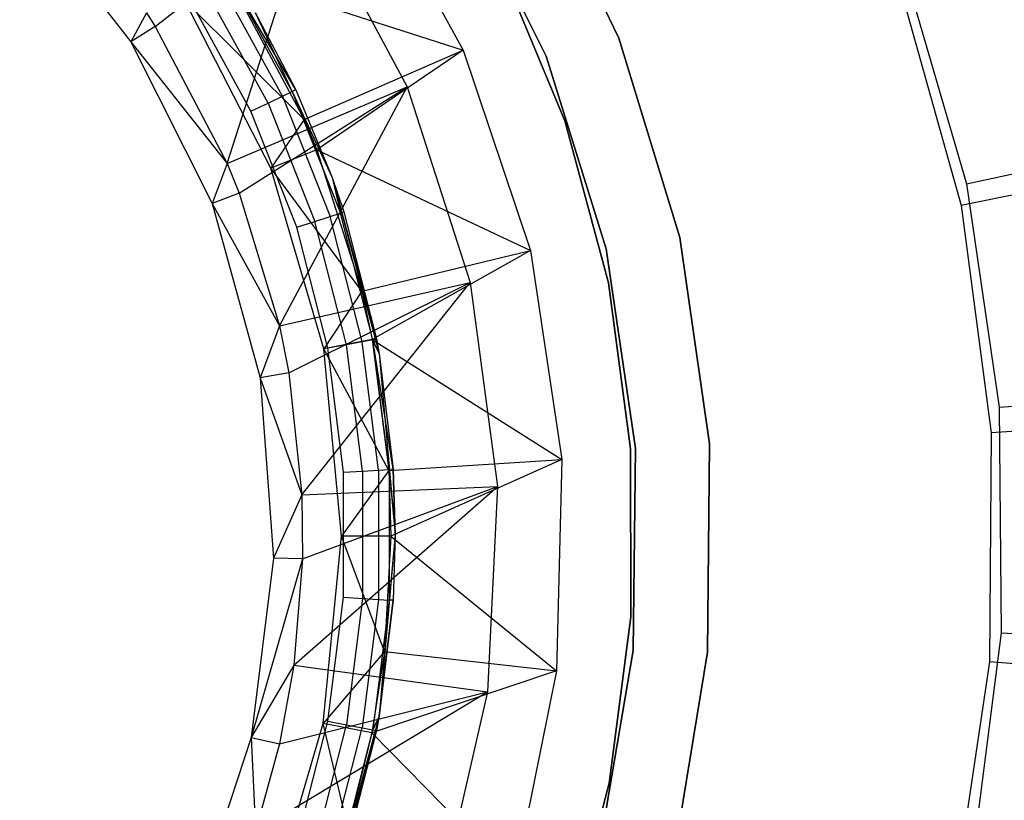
# Model space of a CAD drawing. Extents: x -102 to 101, y -101 to 102.
# Tile 186 of 256: x 13 to 33, y -5 to 10. Entities that reach past the tile are written whole.
import ezdxf

# ---------------------------------------------------------------- set-up
doc = ezdxf.new("R2010")
doc.units = 0
doc.header["$LTSCALE"] = 25.4
doc.layers.get('0').update_dxf_attribs({"linetype": 'CONTINUOUS'})

# ---------------------------------------------------------------- blocks, each defined once
blk = doc.blocks.new('NL2500012268_STL')
at = {"color": 0}
for p, q in [((128.249, 10.032, 1717), (126.416, 13.822, 1717)), ((126.416, 13.822, 1641), (128.249, 10.032, 1641)), ((128.249, 10.032, 1717), (126.416, 13.822, 1717)), ((126.416, 13.822, 1641), (128.249, 10.032, 1641)), ((123.061, 13.54, 329), (125.103, 9.789, 329)), ((123.061, 13.54, 329), (125.103, 9.789, 329)), ((124.968, 13.326, 1717), (126.779, 9.669, 1717)), ((126.779, 9.669, 1641), (124.968, 13.326, 1641)), ((126.779, 9.669, 1641), (124.968, 13.326, 1641)), ((124.968, 13.326, 1717), (126.779, 9.669, 1717)), ((116.148, 12.837, 333.5), (118.394, 9.956, 333.5)), ((116.148, 12.837, 333.5), (118.394, 9.956, 333.5)), ((118.888, 10.269, 331.452), (122.017, 12.709, 327.5)), ((118.888, 10.269, 331.452), (122.017, 12.709, 327.5)), ((120.338, 7.502, 331.452), (122.017, 12.709, 327.5)), ((120.338, 7.502, 331.452), (122.017, 12.709, 327.5)), ((122.017, 12.709, 327.5), (123.976, 9.046, 327.5)), ((122.017, 12.709, 327.5), (123.976, 9.046, 327.5)), ((127.157, 8.361, 1644), (125.856, 11.489, 1644)), ((125.856, 11.489, 1643), (127.157, 8.361, 1643)), ((127.157, 8.361, 1644), (125.856, 11.489, 1644)), ((125.856, 11.489, 1643), (127.157, 8.361, 1643)), ((134.002, 11.461, 329), (135.271, 7.085, 329)), ((134.002, 11.461, 329), (135.271, 7.085, 329)), ((121.458, 8.859, 323.374), (120.199, 11.149, 323.374)), ((121.458, 8.859, 323.374), (120.199, 11.149, 323.374)), ((120.326, 11.326, 332.5), (125.103, 9.789, 329)), ((120.326, 11.326, 332.5), (125.103, 9.789, 329)), ((120.326, 11.326, 332.5), (121.895, 8.39, 332.5)), ((120.326, 11.326, 332.5), (121.895, 8.39, 332.5)), ((121.654, 8.952, 323.05), (120.382, 11.265, 323.05)), ((121.723, 8.984, 322.667), (120.382, 11.265, 323.05)), ((121.654, 8.952, 323.05), (120.382, 11.265, 323.05)), ((121.723, 8.984, 322.667), (120.382, 11.265, 323.05)), ((121.164, 8.721, 323.591), (119.925, 10.975, 323.591)), ((121.164, 8.721, 323.591), (119.925, 10.975, 323.591)), ((133.919, 11.109, 327.5), (135.162, 6.649, 327.5)), ((133.919, 11.109, 327.5), (135.162, 6.649, 327.5)), ((121.223, 7.405, 336), (119.484, 10.786, 336)), ((121.895, 8.39, 332.5), (119.484, 10.786, 336)), ((121.223, 7.405, 336), (119.484, 10.786, 336)), ((121.895, 8.39, 332.5), (119.484, 10.786, 336)), ((120.818, 8.558, 323.667), (119.602, 10.77, 323.667)), ((120.818, 8.558, 323.667), (119.602, 10.77, 323.667)), ((120.904, 10.55, 314.167), (122.458, 7.217, 314.167)), ((120.904, 10.55, 314.167), (121.723, 8.984, 322.667)), ((120.904, 10.55, 314.167), (122.458, 7.217, 314.167)), ((120.904, 10.55, 322.667), (121.723, 8.984, 322.667)), ((120.904, 10.55, 314.167), (121.723, 8.984, 322.667)), ((120.904, 10.55, 322.667), (121.723, 8.984, 322.667)), ((118.713, 10.54, 331.452), (118.394, 9.956, 333.5)), ((118.713, 10.54, 331.452), (118.394, 9.956, 333.5)), ((118.713, 10.54, 331.452), (118.888, 10.269, 331.452)), ((118.713, 10.54, 331.452), (118.888, 10.269, 331.452)), ((118.888, 10.269, 331.452), (118.394, 9.956, 333.5)), ((118.888, 10.269, 331.452), (118.394, 9.956, 333.5)), ((118.888, 10.269, 331.452), (120.338, 7.502, 331.452)), ((118.888, 10.269, 331.452), (120.338, 7.502, 331.452)), ((118.394, 9.956, 333.5), (120.035, 6.692, 333.5)), ((118.394, 9.956, 333.5), (120.338, 7.502, 331.452)), ((118.394, 9.956, 333.5), (120.035, 6.692, 333.5)), ((118.394, 9.956, 333.5), (120.338, 7.502, 331.452)), ((129.481, 6.006, 1717), (128.249, 10.032, 1717)), ((128.249, 10.032, 1641), (129.481, 6.006, 1641)), ((128.249, 10.032, 1717), (128.249, 10.032, 1641)), ((129.481, 6.006, 1717), (128.249, 10.032, 1717)), ((128.249, 10.032, 1641), (129.481, 6.006, 1641)), ((128.249, 10.032, 1717), (128.249, 10.032, 1641)), ((121.895, 8.39, 332.5), (125.103, 9.789, 329)), ((121.895, 8.39, 332.5), (125.103, 9.789, 329)), ((125.103, 9.789, 329), (122.151, 7.775, 332.5)), ((125.103, 9.789, 329), (122.151, 7.775, 332.5)), ((125.103, 9.789, 329), (126.463, 5.741, 329)), ((125.103, 9.789, 329), (126.463, 5.741, 329)), ((126.779, 9.669, 1717), (127.995, 5.775, 1717)), ((127.995, 5.775, 1641), (126.779, 9.669, 1641)), ((126.779, 9.669, 1641), (126.779, 9.669, 1717)), ((126.779, 9.669, 1641), (126.779, 9.669, 1717)), ((127.995, 5.775, 1641), (126.779, 9.669, 1641)), ((126.779, 9.669, 1717), (127.995, 5.775, 1717)), ((120.338, 7.502, 331.452), (123.976, 9.046, 327.5)), ((120.338, 7.502, 331.452), (123.976, 9.046, 327.5)), ((120.581, 6.902, 331.452), (123.976, 9.046, 327.5)), ((120.581, 6.902, 331.452), (123.976, 9.046, 327.5)), ((121.395, 4.222, 331.452), (123.976, 9.046, 327.5)), ((121.395, 4.222, 331.452), (123.976, 9.046, 327.5)), ((121.458, 8.859, 323.374), (121.654, 8.952, 323.05)), ((121.458, 8.859, 323.374), (121.654, 8.952, 323.05)), ((121.723, 8.984, 322.667), (121.654, 8.952, 323.05)), ((121.723, 8.984, 322.667), (121.654, 8.952, 323.05)), ((121.654, 8.952, 323.05), (122.458, 7.217, 322.667)), ((121.654, 8.952, 323.05), (122.458, 7.217, 322.667)), ((121.654, 8.952, 323.05), (122.626, 6.497, 323.05)), ((121.654, 8.952, 323.05), (122.626, 6.497, 323.05)), ((121.723, 8.984, 322.667), (122.458, 7.217, 314.167)), ((121.723, 8.984, 322.667), (122.458, 7.217, 314.167)), ((121.723, 8.984, 322.667), (122.458, 7.217, 322.667)), ((121.723, 8.984, 322.667), (122.458, 7.217, 322.667)), ((123.976, 9.046, 327.5), (125.25, 5.092, 327.5)), ((123.976, 9.046, 327.5), (125.25, 5.092, 327.5)), ((121.164, 8.721, 323.591), (121.458, 8.859, 323.374)), ((121.164, 8.721, 323.591), (121.458, 8.859, 323.374)), ((121.458, 8.859, 323.374), (122.419, 6.43, 323.374)), ((121.458, 8.859, 323.374), (122.419, 6.43, 323.374)), ((120.818, 8.558, 323.667), (121.164, 8.721, 323.591)), ((120.818, 8.558, 323.667), (121.164, 8.721, 323.591)), ((121.747, 6.211, 323.667), (120.818, 8.558, 323.667)), ((121.747, 6.211, 323.667), (120.818, 8.558, 323.667)), ((121.164, 8.721, 323.591), (122.111, 6.329, 323.591)), ((121.164, 8.721, 323.591), (122.111, 6.329, 323.591)), ((121.895, 8.39, 332.5), (121.223, 7.405, 336)), ((121.895, 8.39, 332.5), (121.223, 7.405, 336)), ((121.895, 8.39, 332.5), (122.151, 7.775, 332.5)), ((121.895, 8.39, 332.5), (122.151, 7.775, 332.5)), ((128.04, 5.09, 1644), (127.157, 8.361, 1644)), ((127.157, 8.361, 1643), (128.04, 5.09, 1643)), ((127.157, 8.361, 1644), (127.157, 8.361, 1643)), ((128.04, 5.09, 1644), (127.157, 8.361, 1644)), ((127.157, 8.361, 1643), (128.04, 5.09, 1643)), ((127.157, 8.361, 1644), (127.157, 8.361, 1643)), ((135.271, 7.085, 329), (141.129, 8.358, 323.005)), ((135.271, 7.085, 329), (141.129, 8.358, 323.005)), ((122.151, 7.775, 332.5), (121.223, 7.405, 336)), ((122.151, 7.775, 332.5), (121.223, 7.405, 336)), ((122.151, 7.775, 332.5), (126.463, 5.741, 329)), ((122.151, 7.775, 332.5), (126.463, 5.741, 329)), ((122.151, 7.775, 332.5), (123.06, 4.92, 332.5)), ((122.151, 7.775, 332.5), (123.06, 4.92, 332.5)), ((140.061, 7.651, 322.5), (135.162, 6.649, 327.5)), ((140.061, 7.651, 322.5), (135.162, 6.649, 327.5)), ((120.338, 7.502, 331.452), (120.035, 6.692, 333.5)), ((120.338, 7.502, 331.452), (120.035, 6.692, 333.5)), ((120.338, 7.502, 331.452), (120.581, 6.902, 331.452)), ((120.338, 7.502, 331.452), (120.581, 6.902, 331.452)), ((122.289, 3.755, 336), (121.223, 7.405, 336)), ((123.06, 4.92, 332.5), (121.223, 7.405, 336)), ((122.289, 3.755, 336), (121.223, 7.405, 336)), ((123.06, 4.92, 332.5), (121.223, 7.405, 336)), ((122.458, 7.217, 314.167), (123.41, 3.664, 314.167)), ((122.458, 7.217, 314.167), (123.41, 3.664, 314.167)), ((122.458, 7.217, 314.167), (123.357, 3.954, 322.667)), ((122.458, 7.217, 314.167), (123.357, 3.954, 322.667)), ((122.458, 7.217, 314.167), (122.698, 6.52, 322.667)), ((122.458, 7.217, 322.667), (122.458, 7.217, 314.167)), ((122.458, 7.217, 322.667), (122.458, 7.217, 314.167)), ((122.458, 7.217, 322.667), (122.698, 6.52, 322.667)), ((122.458, 7.217, 314.167), (122.698, 6.52, 322.667)), ((122.458, 7.217, 322.667), (122.698, 6.52, 322.667)), ((122.458, 7.217, 322.667), (122.626, 6.497, 323.05)), ((122.458, 7.217, 322.667), (122.626, 6.497, 323.05)), ((135.271, 7.085, 329), (135.933, 2.576, 329)), ((135.271, 7.085, 329), (135.933, 2.576, 329)), ((120.581, 6.902, 331.452), (120.035, 6.692, 333.5)), ((120.581, 6.902, 331.452), (120.035, 6.692, 333.5)), ((120.581, 6.902, 331.452), (121.395, 4.222, 331.452)), ((120.581, 6.902, 331.452), (121.395, 4.222, 331.452)), ((120.035, 6.692, 333.5), (121.008, 3.171, 333.5)), ((120.035, 6.692, 333.5), (121.395, 4.222, 331.452)), ((120.035, 6.692, 333.5), (121.008, 3.171, 333.5)), ((120.035, 6.692, 333.5), (121.395, 4.222, 331.452)), ((135.162, 6.649, 327.5), (135.771, 2.059, 327.5)), ((135.162, 6.649, 327.5), (135.771, 2.059, 327.5)), ((122.111, 6.329, 323.591), (122.419, 6.43, 323.374)), ((122.111, 6.329, 323.591), (122.419, 6.43, 323.374)), ((122.419, 6.43, 323.374), (122.626, 6.497, 323.05)), ((122.419, 6.43, 323.374), (122.626, 6.497, 323.05)), ((123.069, 3.899, 323.374), (122.419, 6.43, 323.374)), ((123.069, 3.899, 323.374), (122.419, 6.43, 323.374)), ((122.626, 6.497, 323.05), (122.698, 6.52, 322.667)), ((122.626, 6.497, 323.05), (122.698, 6.52, 322.667)), ((123.282, 3.939, 323.05), (122.626, 6.497, 323.05)), ((123.282, 3.939, 323.05), (122.626, 6.497, 323.05)), ((122.698, 6.52, 322.667), (123.357, 3.954, 322.667)), ((122.698, 6.52, 322.667), (123.357, 3.954, 322.667)), ((121.747, 6.211, 323.667), (122.111, 6.329, 323.591)), ((121.747, 6.211, 323.667), (122.111, 6.329, 323.591)), ((122.375, 3.766, 323.667), (121.747, 6.211, 323.667)), ((122.375, 3.766, 323.667), (121.747, 6.211, 323.667)), ((122.751, 3.838, 323.591), (122.111, 6.329, 323.591)), ((122.751, 3.838, 323.591), (122.111, 6.329, 323.591)), ((130.084, 1.839, 1717), (129.481, 6.006, 1717)), ((129.481, 6.006, 1641), (130.084, 1.839, 1641)), ((129.481, 6.006, 1717), (129.481, 6.006, 1641)), ((130.084, 1.839, 1717), (129.481, 6.006, 1717)), ((129.481, 6.006, 1641), (130.084, 1.839, 1641)), ((129.481, 6.006, 1717), (129.481, 6.006, 1641)), ((127.995, 5.775, 1717), (128.588, 1.739, 1717)), ((128.588, 1.739, 1641), (127.995, 5.775, 1641)), ((127.995, 5.775, 1641), (127.995, 5.775, 1717)), ((127.995, 5.775, 1641), (127.995, 5.775, 1717)), ((128.588, 1.739, 1641), (127.995, 5.775, 1641)), ((127.995, 5.775, 1717), (128.588, 1.739, 1717)), ((123.06, 4.92, 332.5), (126.463, 5.741, 329)), ((123.06, 4.92, 332.5), (126.463, 5.741, 329)), ((126.463, 5.741, 329), (123.271, 3.943, 332.5)), ((126.463, 5.741, 329), (123.271, 3.943, 332.5)), ((126.463, 5.741, 329), (127.099, 1.518, 329)), ((126.463, 5.741, 329), (127.099, 1.518, 329)), ((121.395, 4.222, 331.452), (125.25, 5.092, 327.5)), ((121.395, 4.222, 331.452), (125.25, 5.092, 327.5)), ((121.584, 3.271, 331.452), (125.25, 5.092, 327.5)), ((121.584, 3.271, 331.452), (125.25, 5.092, 327.5)), ((121.848, 0.807, 331.452), (125.25, 5.092, 327.5)), ((121.848, 0.807, 331.452), (125.25, 5.092, 327.5)), ((125.25, 5.092, 327.5), (125.797, 0.974, 327.5)), ((125.25, 5.092, 327.5), (125.797, 0.974, 327.5)), ((128.488, 1.732, 1644), (128.04, 5.09, 1644)), ((128.04, 5.09, 1643), (128.488, 1.732, 1643)), ((128.04, 5.09, 1644), (128.04, 5.09, 1643)), ((128.488, 1.732, 1644), (128.04, 5.09, 1644)), ((128.04, 5.09, 1643), (128.488, 1.732, 1643)), ((128.04, 5.09, 1644), (128.04, 5.09, 1643)), ((123.06, 4.92, 332.5), (122.289, 3.755, 336)), ((123.06, 4.92, 332.5), (122.289, 3.755, 336)), ((123.06, 4.92, 332.5), (123.271, 3.943, 332.5)), ((123.06, 4.92, 332.5), (123.271, 3.943, 332.5)), ((121.395, 4.222, 331.452), (121.008, 3.171, 333.5)), ((121.395, 4.222, 331.452), (121.008, 3.171, 333.5)), ((121.395, 4.222, 331.452), (121.584, 3.271, 331.452)), ((121.395, 4.222, 331.452), (121.584, 3.271, 331.452)), ((123.271, 3.943, 332.5), (122.289, 3.755, 336)), ((123.271, 3.943, 332.5), (122.289, 3.755, 336)), ((122.751, 3.838, 323.591), (122.375, 3.766, 323.667)), ((122.751, 3.838, 323.591), (122.375, 3.766, 323.667)), ((123.069, 3.899, 323.374), (122.751, 3.838, 323.591)), ((123.069, 3.899, 323.374), (122.751, 3.838, 323.591)), ((123.073, 1.286, 323.591), (122.751, 3.838, 323.591)), ((123.073, 1.286, 323.591), (122.751, 3.838, 323.591)), ((123.282, 3.939, 323.05), (123.069, 3.899, 323.374)), ((123.282, 3.939, 323.05), (123.069, 3.899, 323.374)), ((123.397, 1.306, 323.374), (123.069, 3.899, 323.374)), ((123.397, 1.306, 323.374), (123.069, 3.899, 323.374)), ((123.271, 3.943, 332.5), (127.099, 1.518, 329)), ((123.271, 3.943, 332.5), (127.099, 1.518, 329)), ((123.271, 3.943, 332.5), (123.605, 1.3, 332.5)), ((123.271, 3.943, 332.5), (123.605, 1.3, 332.5)), ((123.282, 3.939, 323.05), (123.357, 3.954, 322.667)), ((123.282, 3.939, 323.05), (123.357, 3.954, 322.667)), ((123.613, 1.32, 323.05), (123.282, 3.939, 323.05)), ((123.689, 1.325, 322.667), (123.282, 3.939, 323.05)), ((123.613, 1.32, 323.05), (123.282, 3.939, 323.05)), ((123.689, 1.325, 322.667), (123.282, 3.939, 323.05)), ((123.41, 3.664, 322.667), (123.282, 3.939, 323.05)), ((123.41, 3.664, 322.667), (123.282, 3.939, 323.05)), ((123.41, 3.664, 314.167), (123.357, 3.954, 322.667)), ((123.357, 3.954, 322.667), (123.41, 3.664, 322.667)), ((123.41, 3.664, 314.167), (123.357, 3.954, 322.667)), ((123.357, 3.954, 322.667), (123.41, 3.664, 322.667)), ((122.646, -0.03, 336), (122.289, 3.755, 336)), ((123.605, 1.3, 332.5), (122.289, 3.755, 336)), ((122.646, -0.03, 336), (122.289, 3.755, 336)), ((123.605, 1.3, 332.5), (122.289, 3.755, 336)), ((122.691, 1.262, 323.667), (122.375, 3.766, 323.667)), ((122.691, 1.262, 323.667), (122.375, 3.766, 323.667)), ((123.41, 3.664, 314.167), (123.731, 0, 314.167)), ((123.41, 3.664, 314.167), (123.731, 0, 314.167)), ((123.41, 3.664, 314.167), (123.689, 1.325, 322.667)), ((123.41, 3.664, 314.167), (123.689, 1.325, 322.667)), ((123.41, 3.664, 314.167), (123.41, 3.664, 322.667)), ((123.41, 3.664, 322.667), (123.689, 1.325, 322.667)), ((123.41, 3.664, 314.167), (123.41, 3.664, 322.667)), ((123.41, 3.664, 322.667), (123.689, 1.325, 322.667)), ((121.584, 3.271, 331.452), (121.008, 3.171, 333.5)), ((121.584, 3.271, 331.452), (121.008, 3.171, 333.5)), ((121.584, 3.271, 331.452), (121.848, 0.807, 331.452)), ((121.584, 3.271, 331.452), (121.848, 0.807, 331.452)), ((121.008, 3.171, 333.5), (121.275, -0.472, 333.5)), ((121.008, 3.171, 333.5), (121.848, 0.807, 331.452)), ((121.008, 3.171, 333.5), (121.275, -0.472, 333.5)), ((121.008, 3.171, 333.5), (121.848, 0.807, 331.452)), ((135.933, 2.576, 329), (141.91, 3.04, 323.005)), ((135.933, 2.576, 329), (141.91, 3.04, 323.005)), ((135.933, 2.576, 329), (135.974, -1.98, 329)), ((135.933, 2.576, 329), (135.974, -1.98, 329)), ((140.762, 2.37, 322.5), (135.771, 2.059, 327.5)), ((140.762, 2.37, 322.5), (135.771, 2.059, 327.5)), ((135.771, 2.059, 327.5), (135.736, -2.571, 327.5)), ((135.771, 2.059, 327.5), (135.736, -2.571, 327.5)), ((130.044, -2.371, 1717), (130.084, 1.839, 1717)), ((130.084, 1.839, 1641), (130.044, -2.371, 1641)), ((130.044, -2.371, 1717), (130.084, 1.839, 1717)), ((130.084, 1.839, 1641), (130.044, -2.371, 1641)), ((130.084, 1.839, 1717), (130.084, 1.839, 1641)), ((130.084, 1.839, 1717), (130.084, 1.839, 1641)), ((128.494, -1.656, 1644), (128.488, 1.732, 1644)), ((128.488, 1.732, 1643), (128.494, -1.656, 1643)), ((128.488, 1.732, 1644), (128.488, 1.732, 1643)), ((128.494, -1.656, 1644), (128.488, 1.732, 1644)), ((128.488, 1.732, 1643), (128.494, -1.656, 1643)), ((128.488, 1.732, 1644), (128.488, 1.732, 1643)), ((128.588, 1.739, 1717), (128.541, -2.341, 1717)), ((128.541, -2.341, 1641), (128.588, 1.739, 1641)), ((128.541, -2.341, 1641), (128.588, 1.739, 1641)), ((128.588, 1.739, 1717), (128.541, -2.341, 1717)), ((128.588, 1.739, 1717), (128.588, 1.739, 1641)), ((128.588, 1.739, 1717), (128.588, 1.739, 1641)), ((123.605, 1.3, 332.5), (127.099, 1.518, 329)), ((123.605, 1.3, 332.5), (127.099, 1.518, 329)), ((127.099, 1.518, 329), (123.646, -0.032, 332.5)), ((127.099, 1.518, 329), (123.646, -0.032, 332.5)), ((127.099, 1.518, 329), (126.992, -2.751, 329)), ((127.099, 1.518, 329), (126.992, -2.751, 329)), ((123.605, 1.3, 332.5), (122.646, -0.03, 336)), ((123.605, 1.3, 332.5), (122.646, -0.03, 336)), ((122.691, 1.262, 323.667), (123.073, 1.286, 323.591)), ((122.691, 1.262, 323.667), (123.073, 1.286, 323.591)), ((122.691, -1.262, 323.667), (122.691, 1.262, 323.667)), ((122.691, -1.262, 323.667), (122.691, 1.262, 323.667)), ((123.073, 1.286, 323.591), (123.397, 1.306, 323.374)), ((123.073, 1.286, 323.591), (123.397, 1.306, 323.374)), ((123.073, 1.286, 323.591), (123.073, -1.286, 323.591)), ((123.073, 1.286, 323.591), (123.073, -1.286, 323.591)), ((123.397, 1.306, 323.374), (123.613, 1.32, 323.05)), ((123.397, 1.306, 323.374), (123.613, 1.32, 323.05)), ((123.397, 1.306, 323.374), (123.397, -1.306, 323.374)), ((123.397, 1.306, 323.374), (123.397, -1.306, 323.374)), ((123.605, 1.3, 332.5), (123.646, -0.032, 332.5)), ((123.605, 1.3, 332.5), (123.646, -0.032, 332.5)), ((123.689, 1.325, 322.667), (123.613, 1.32, 323.05)), ((123.689, 1.325, 322.667), (123.613, 1.32, 323.05)), ((123.613, 1.32, 323.05), (123.731, 0, 322.667)), ((123.613, 1.32, 323.05), (123.731, 0, 322.667)), ((123.613, 1.32, 323.05), (123.613, -1.32, 323.05)), ((123.613, 1.32, 323.05), (123.613, -1.32, 323.05)), ((123.731, 0, 314.167), (123.689, 1.325, 322.667)), ((123.689, 1.325, 322.667), (123.731, 0, 322.667)), ((123.731, 0, 314.167), (123.689, 1.325, 322.667)), ((123.689, 1.325, 322.667), (123.731, 0, 322.667)), ((121.848, 0.807, 331.452), (121.275, -0.472, 333.5)), ((121.848, 0.807, 331.452), (121.275, -0.472, 333.5)), ((121.685, -2.635, 331.452), (125.797, 0.974, 327.5)), ((121.685, -2.635, 331.452), (125.797, 0.974, 327.5)), ((121.848, 0.807, 331.452), (125.797, 0.974, 327.5)), ((121.848, 0.807, 331.452), (125.797, 0.974, 327.5)), ((121.848, 0.807, 331.452), (121.859, -0.487, 331.452)), ((121.848, 0.807, 331.452), (121.859, -0.487, 331.452)), ((121.859, -0.487, 331.452), (125.797, 0.974, 327.5)), ((121.859, -0.487, 331.452), (125.797, 0.974, 327.5)), ((125.797, 0.974, 327.5), (125.6, -3.176, 327.5)), ((125.797, 0.974, 327.5), (125.6, -3.176, 327.5)), ((122.28, -3.815, 336), (122.646, -0.03, 336)), ((122.28, -3.815, 336), (122.646, -0.03, 336)), ((123.514, -2.359, 332.5), (122.646, -0.03, 336)), ((123.646, -0.032, 332.5), (122.646, -0.03, 336)), ((123.514, -2.359, 332.5), (122.646, -0.03, 336)), ((123.646, -0.032, 332.5), (122.646, -0.03, 336)), ((123.731, 0, 314.167), (123.41, -3.664, 314.167)), ((123.731, 0, 314.167), (123.41, -3.664, 314.167)), ((123.646, -0.032, 332.5), (123.514, -2.359, 332.5)), ((123.646, -0.032, 332.5), (123.514, -2.359, 332.5)), ((123.731, 0, 322.667), (123.613, -1.32, 323.05)), ((123.731, 0, 322.667), (123.613, -1.32, 323.05)), ((123.646, -0.032, 332.5), (126.992, -2.751, 329)), ((123.646, -0.032, 332.5), (126.992, -2.751, 329)), ((123.731, 0, 314.167), (123.689, -1.325, 322.667)), ((123.731, 0, 314.167), (123.689, -1.325, 322.667)), ((123.731, 0, 322.667), (123.689, -1.325, 322.667)), ((123.731, 0, 322.667), (123.689, -1.325, 322.667)), ((123.731, 0, 314.167), (123.731, 0, 322.667)), ((123.731, 0, 314.167), (123.731, 0, 322.667)), ((121.275, -0.472, 333.5), (120.826, -4.097, 333.5)), ((121.275, -0.472, 333.5), (120.826, -4.097, 333.5)), ((121.859, -0.487, 331.452), (120.826, -4.097, 333.5)), ((121.859, -0.487, 331.452), (120.826, -4.097, 333.5)), ((121.859, -0.487, 331.452), (121.275, -0.472, 333.5)), ((121.859, -0.487, 331.452), (121.275, -0.472, 333.5)), ((121.859, -0.487, 331.452), (121.685, -2.635, 331.452)), ((121.859, -0.487, 331.452), (121.685, -2.635, 331.452)), ((122.375, -3.766, 323.667), (122.691, -1.262, 323.667)), ((122.375, -3.766, 323.667), (122.691, -1.262, 323.667)), ((122.691, -1.262, 323.667), (123.073, -1.286, 323.591)), ((122.691, -1.262, 323.667), (123.073, -1.286, 323.591)), ((123.073, -1.286, 323.591), (122.751, -3.838, 323.591)), ((123.073, -1.286, 323.591), (122.751, -3.838, 323.591)), ((123.397, -1.306, 323.374), (123.069, -3.899, 323.374)), ((123.397, -1.306, 323.374), (123.069, -3.899, 323.374)), ((123.073, -1.286, 323.591), (123.397, -1.306, 323.374)), ((123.073, -1.286, 323.591), (123.397, -1.306, 323.374)), ((123.613, -1.32, 323.05), (123.282, -3.939, 323.05)), ((123.613, -1.32, 323.05), (123.282, -3.939, 323.05)), ((123.397, -1.306, 323.374), (123.613, -1.32, 323.05)), ((123.397, -1.306, 323.374), (123.613, -1.32, 323.05)), ((123.613, -1.32, 323.05), (123.41, -3.664, 322.667)), ((123.613, -1.32, 323.05), (123.41, -3.664, 322.667)), ((123.41, -3.664, 314.167), (123.689, -1.325, 322.667)), ((123.689, -1.325, 322.667), (123.41, -3.664, 322.667)), ((123.41, -3.664, 314.167), (123.689, -1.325, 322.667)), ((123.689, -1.325, 322.667), (123.41, -3.664, 322.667)), ((123.689, -1.325, 322.667), (123.613, -1.32, 323.05)), ((123.689, -1.325, 322.667), (123.613, -1.32, 323.05)), ((128.057, -5.016, 1644), (128.494, -1.656, 1644)), ((128.494, -1.656, 1643), (128.057, -5.016, 1643)), ((128.057, -5.016, 1644), (128.494, -1.656, 1644)), ((128.494, -1.656, 1643), (128.057, -5.016, 1643)), ((128.494, -1.656, 1644), (128.494, -1.656, 1643)), ((128.494, -1.656, 1644), (128.494, -1.656, 1643)), ((135.974, -1.98, 329), (135.395, -6.5, 329)), ((135.974, -1.98, 329), (135.395, -6.5, 329)), ((135.974, -1.98, 329), (141.959, -2.335, 323.005)), ((135.974, -1.98, 329), (141.959, -2.335, 323.005)), ((123.514, -2.359, 332.5), (122.28, -3.815, 336)), ((123.514, -2.359, 332.5), (122.28, -3.815, 336)), ((123.514, -2.359, 332.5), (123.262, -4.005, 332.5)), ((123.514, -2.359, 332.5), (123.262, -4.005, 332.5)), ((123.514, -2.359, 332.5), (126.992, -2.751, 329)), ((123.514, -2.359, 332.5), (126.992, -2.751, 329)), ((128.541, -2.341, 1717), (127.857, -6.363, 1717)), ((127.857, -6.363, 1641), (128.541, -2.341, 1641)), ((127.857, -6.363, 1641), (128.541, -2.341, 1641)), ((128.541, -2.341, 1717), (127.857, -6.363, 1717)), ((128.541, -2.341, 1641), (128.541, -2.341, 1717)), ((128.541, -2.341, 1641), (128.541, -2.341, 1717)), ((129.362, -6.525, 1717), (130.044, -2.371, 1717)), ((130.044, -2.371, 1641), (129.362, -6.525, 1641)), ((129.362, -6.525, 1717), (130.044, -2.371, 1717)), ((130.044, -2.371, 1641), (129.362, -6.525, 1641)), ((130.044, -2.371, 1717), (130.044, -2.371, 1641)), ((130.044, -2.371, 1717), (130.044, -2.371, 1641)), ((135.736, -2.571, 327.5), (135.057, -7.152, 327.5)), ((135.736, -2.571, 327.5), (135.057, -7.152, 327.5)), ((140.722, -2.958, 322.5), (135.736, -2.571, 327.5)), ((140.722, -2.958, 322.5), (135.736, -2.571, 327.5)), ((121.685, -2.635, 331.452), (120.826, -4.097, 333.5)), ((121.685, -2.635, 331.452), (120.826, -4.097, 333.5)), ((121.685, -2.635, 331.452), (121.397, -4.226, 331.452)), ((121.685, -2.635, 331.452), (121.397, -4.226, 331.452)), ((121.685, -2.635, 331.452), (125.6, -3.176, 327.5)), ((121.685, -2.635, 331.452), (125.6, -3.176, 327.5)), ((126.992, -2.751, 329), (123.262, -4.005, 332.5)), ((126.992, -2.751, 329), (123.262, -4.005, 332.5)), ((126.992, -2.751, 329), (126.145, -6.937, 329)), ((126.992, -2.751, 329), (126.145, -6.937, 329)), ((120.909, -5.992, 331.452), (125.6, -3.176, 327.5)), ((120.909, -5.992, 331.452), (125.6, -3.176, 327.5)), ((121.397, -4.226, 331.452), (125.6, -3.176, 327.5)), ((121.397, -4.226, 331.452), (125.6, -3.176, 327.5)), ((125.6, -3.176, 327.5), (124.665, -7.223, 327.5)), ((125.6, -3.176, 327.5), (124.665, -7.223, 327.5)), ((121.747, -6.211, 323.667), (122.375, -3.766, 323.667)), ((121.747, -6.211, 323.667), (122.375, -3.766, 323.667)), ((122.375, -3.766, 323.667), (122.751, -3.838, 323.591)), ((122.375, -3.766, 323.667), (122.751, -3.838, 323.591)), ((123.41, -3.664, 314.167), (122.458, -7.217, 314.167)), ((123.41, -3.664, 314.167), (122.458, -7.217, 314.167)), ((122.698, -6.52, 322.667), (123.41, -3.664, 314.167)), ((122.698, -6.52, 322.667), (123.41, -3.664, 314.167)), ((123.41, -3.664, 322.667), (123.282, -3.939, 323.05)), ((123.41, -3.664, 322.667), (123.282, -3.939, 323.05)), ((123.41, -3.664, 322.667), (123.357, -3.954, 322.667)), ((123.357, -3.954, 322.667), (123.41, -3.664, 314.167)), ((123.357, -3.954, 322.667), (123.41, -3.664, 314.167)), ((123.41, -3.664, 322.667), (123.357, -3.954, 322.667)), ((123.41, -3.664, 314.167), (123.41, -3.664, 322.667)), ((123.41, -3.664, 314.167), (123.41, -3.664, 322.667)), ((121.204, -7.462, 336), (122.28, -3.815, 336)), ((121.204, -7.462, 336), (122.28, -3.815, 336)), ((122.111, -6.329, 323.591), (122.751, -3.838, 323.591)), ((122.111, -6.329, 323.591), (122.751, -3.838, 323.591)), ((122.788, -5.947, 332.5), (122.28, -3.815, 336)), ((123.262, -4.005, 332.5), (122.28, -3.815, 336)), ((122.788, -5.947, 332.5), (122.28, -3.815, 336)), ((123.262, -4.005, 332.5), (122.28, -3.815, 336)), ((122.419, -6.43, 323.374), (123.069, -3.899, 323.374)), ((122.419, -6.43, 323.374), (123.069, -3.899, 323.374)), ((122.626, -6.497, 323.05), (123.282, -3.939, 323.05)), ((122.626, -6.497, 323.05), (123.282, -3.939, 323.05)), ((123.357, -3.954, 322.667), (122.698, -6.52, 322.667)), ((123.357, -3.954, 322.667), (122.698, -6.52, 322.667)), ((122.751, -3.838, 323.591), (123.069, -3.899, 323.374)), ((122.751, -3.838, 323.591), (123.069, -3.899, 323.374)), ((123.069, -3.899, 323.374), (123.282, -3.939, 323.05)), ((123.069, -3.899, 323.374), (123.282, -3.939, 323.05)), ((123.282, -3.939, 323.05), (123.357, -3.954, 322.667)), ((123.282, -3.939, 323.05), (123.357, -3.954, 322.667)), ((120.826, -4.097, 333.5), (119.678, -7.565, 333.5)), ((120.826, -4.097, 333.5), (119.678, -7.565, 333.5)), ((120.826, -4.097, 333.5), (120.909, -5.992, 331.452)), ((120.826, -4.097, 333.5), (120.909, -5.992, 331.452)), ((120.826, -4.097, 333.5), (121.397, -4.226, 331.452)), ((120.826, -4.097, 333.5), (121.397, -4.226, 331.452)), ((123.262, -4.005, 332.5), (122.788, -5.947, 332.5)), ((123.262, -4.005, 332.5), (122.788, -5.947, 332.5)), ((123.262, -4.005, 332.5), (126.145, -6.937, 329)), ((123.262, -4.005, 332.5), (126.145, -6.937, 329)), ((121.397, -4.226, 331.452), (120.909, -5.992, 331.452)), ((121.397, -4.226, 331.452), (120.909, -5.992, 331.452)), ((127.186, -8.29, 1644), (128.057, -5.016, 1644)), ((128.057, -5.016, 1643), (127.186, -8.29, 1643)), ((127.186, -8.29, 1644), (128.057, -5.016, 1644)), ((128.057, -5.016, 1643), (127.186, -8.29, 1643)), ((128.057, -5.016, 1644), (128.057, -5.016, 1643)), ((128.057, -5.016, 1644), (128.057, -5.016, 1643))]:
    blk.add_line(p, q, dxfattribs=at)

msp = doc.modelspace()

# ---------------------------------------------------------------- block references
at = {"color": 0}
msp.add_blockref('NL2500012268_STL', (-103.369, -0.081, -1716.928), dxfattribs=at)

doc.saveas('drawing.dxf')
